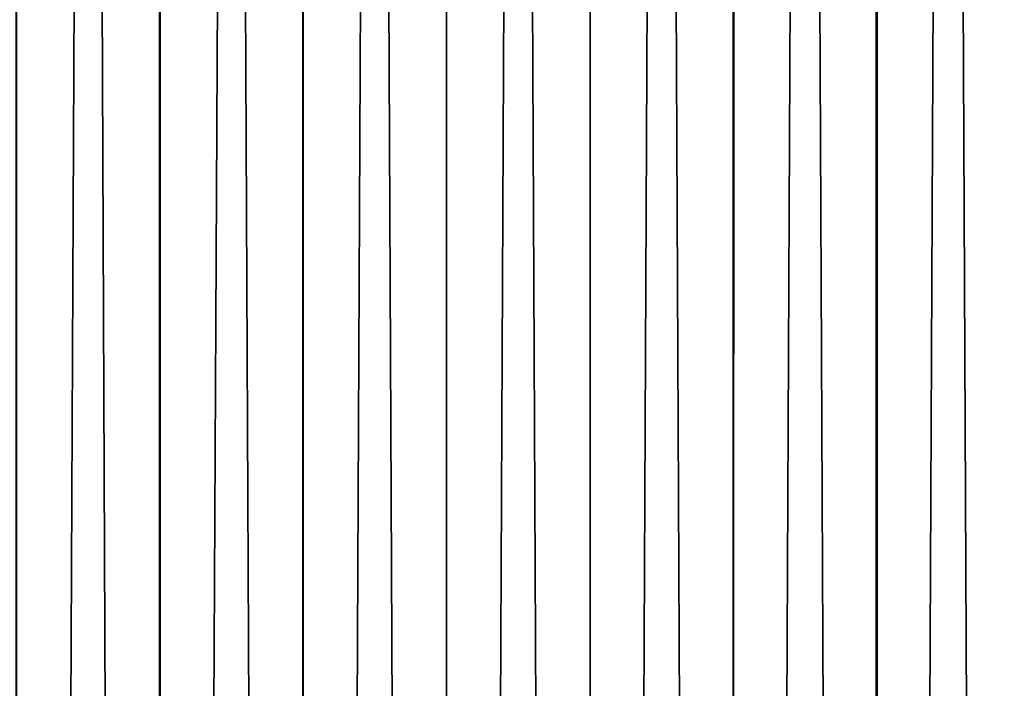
# Model space of a CAD drawing. Header units: millimetres. Extents: x -400 to 400, y -400 to 400.
# Tile 15 of 142: x -15 to 11, y -98 to -81. Entities that reach past the tile are written whole.
import ezdxf

# ---------------------------------------------------------------- set-up
doc = ezdxf.new("R2010")
doc.units = ezdxf.units.MM
doc.header["$LTSCALE"] = 33.374815
doc.layers.add('1', color=7, linetype='CONTINUOUS')
doc.layers.add('2', color=7, linetype='CONTINUOUS')

msp = doc.modelspace()

# ---------------------------------------------------------------- linework, layer by layer
at = {"layer": '1', "color": 253, "linetype": 'Continuous', "true_color": 0x98aaaf}
for points in [[(-14.94, 399.721, -1.012), (-11.23, -399.843, -0.963), (-11.204, 399.843, -0.963), (-14.94, 399.721, -1.012)], [(-11.23, -399.843, -0.963), (-7.492, -399.93, -0.928), (-11.204, 399.843, -0.963), (-11.23, -399.843, -0.963)], [(-11.204, 399.843, -0.963), (-7.492, -399.93, -0.928), (-7.467, 399.93, -0.928), (-11.204, 399.843, -0.963)], [(-7.492, -399.93, -0.928), (-3.754, -399.982, -0.907), (-7.467, 399.93, -0.928), (-7.492, -399.93, -0.928)], [(-7.467, 399.93, -0.928), (-3.754, -399.982, -0.907), (-3.729, 399.983, -0.907), (-7.467, 399.93, -0.928)], [(-3.754, -399.982, -0.907), (-0.013, -400, -0.9), (-3.729, 399.983, -0.907), (-3.754, -399.982, -0.907)], [(-0.013, -400, -0.9), (0.013, 400, -0.9), (-3.729, 399.983, -0.907), (-0.013, -400, -0.9)], [(3.728, -399.983, -0.907), (0.013, 400, -0.9), (-0.013, -400, -0.9), (3.728, -399.983, -0.907)], [(3.754, 399.982, -0.907), (0.013, 400, -0.9), (3.728, -399.983, -0.907), (3.754, 399.982, -0.907)], [(7.467, -399.93, -0.928), (3.754, 399.982, -0.907), (3.728, -399.983, -0.907), (7.467, -399.93, -0.928)], [(7.493, 399.93, -0.928), (3.754, 399.982, -0.907), (7.467, -399.93, -0.928), (7.493, 399.93, -0.928)], [(11.204, -399.843, -0.963), (7.493, 399.93, -0.928), (7.467, -399.93, -0.928), (11.204, -399.843, -0.963)], [(11.23, 399.843, -0.963), (7.493, 399.93, -0.928), (11.204, -399.843, -0.963), (11.23, 399.843, -0.963)], [(-14.966, -399.72, -1.012), (-11.23, -399.843, -0.963), (-14.94, 399.721, -1.012), (-14.966, -399.72, -1.012)]]:
    msp.add_3dface(points, dxfattribs=at)
at = {"layer": '2', "color": 253, "linetype": 'Continuous', "true_color": 0x98aaaf}
for points in [[(-14.914, 399.721, -2.512), (-11.186, 399.843, -2.463), (-14.94, -399.72, -2.512), (-14.914, 399.721, -2.512)], [(-14.94, -399.72, -2.512), (-11.186, 399.843, -2.463), (-11.212, -399.843, -2.463), (-14.94, -399.72, -2.512)], [(-11.186, 399.843, -2.463), (-7.455, 399.93, -2.428), (-11.212, -399.843, -2.463), (-11.186, 399.843, -2.463)], [(-11.212, -399.843, -2.463), (-7.455, 399.93, -2.428), (-7.481, -399.93, -2.428), (-11.212, -399.843, -2.463)], [(-7.455, 399.93, -2.428), (-3.723, 399.983, -2.407), (-7.481, -399.93, -2.428), (-7.455, 399.93, -2.428)], [(-7.481, -399.93, -2.428), (-3.723, 399.983, -2.407), (-3.748, -399.982, -2.407), (-7.481, -399.93, -2.428)], [(-3.723, 399.983, -2.407), (0.013, 400, -2.4), (-3.748, -399.982, -2.407), (-3.723, 399.983, -2.407)], [(-3.748, -399.982, -2.407), (0.013, 400, -2.4), (-0.013, -400, -2.4), (-3.748, -399.982, -2.407)], [(-0.013, -400, -2.4), (0.013, 400, -2.4), (3.735, 399.983, -2.407), (-0.013, -400, -2.4)], [(3.715, -399.983, -2.407), (-0.013, -400, -2.4), (3.735, 399.983, -2.407), (3.715, -399.983, -2.407)], [(7.457, 399.93, -2.428), (3.715, -399.983, -2.407), (3.735, 399.983, -2.407), (7.457, 399.93, -2.428)], [(7.44, -399.931, -2.428), (3.715, -399.983, -2.407), (7.457, 399.93, -2.428), (7.44, -399.931, -2.428)], [(11.18, 399.843, -2.462), (7.44, -399.931, -2.428), (7.457, 399.93, -2.428), (11.18, 399.843, -2.462)], [(11.163, -399.844, -2.463), (7.44, -399.931, -2.428), (11.18, 399.843, -2.462), (11.163, -399.844, -2.463)]]:
    msp.add_3dface(points, dxfattribs=at)

doc.saveas('drawing.dxf')
